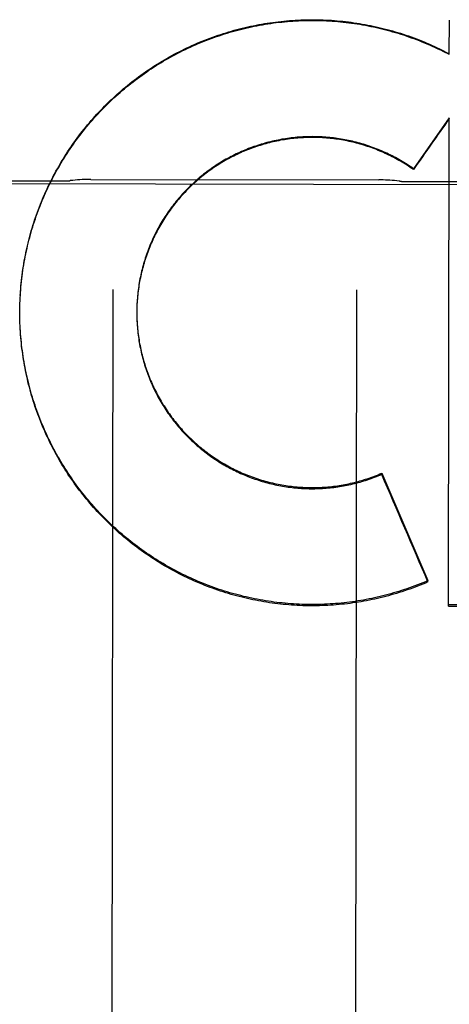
# Model space of a CAD drawing. Header units: inches. Extents: x 0 to 277, y 0 to 179.
# Tile 9 of 94: x 86.249 to 86.469, y 59.191 to 59.696. Entities that reach past the tile are written whole.
import ezdxf

# ---------------------------------------------------------------- set-up
doc = ezdxf.new("R2010")
doc.units = ezdxf.units.IN
doc.header["$LTSCALE"] = 15.2091402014
doc.header["$MEASUREMENT"] = 0
doc.linetypes.add('HIDDEN', pattern=[0.2, 0.1, -0.1])
doc.layers.add('02___PRT_ALL_AXES', color=7, linetype='CONTINUOUS')
doc.layers.add('DEFAULT_2', color=8, linetype='HIDDEN')

msp = doc.modelspace()

# ---------------------------------------------------------------- linework, layer by layer
at = {"layer": '02___PRT_ALL_AXES', "color": 8, "linetype": 'HIDDEN'}
for p, q in [((85.95275515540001, 59.612608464), (86.76525413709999, 59.61132208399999)), ((86.19650708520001, 59.6136344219), (86.27150699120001, 59.6135156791)), ((86.28514524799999, 59.61431463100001), (86.4328711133, 59.61408074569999)), ((86.4465067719, 59.6132386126), (86.5215066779, 59.6131198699))]:
    msp.add_line(p, q, dxfattribs=at)
at = {"layer": 'DEFAULT_2', "color": 8, "linetype": 'HIDDEN'}
for p, q in [((86.4689746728, 59.6783743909), (86.4690026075, 59.6960409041)), ((86.4640335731, 59.68088054), (86.4640341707, 59.68125803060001)), ((86.4640341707, 59.68125803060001), (86.4689752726, 59.67875326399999)), ((86.4689230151, 59.6458852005), (86.45056523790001, 59.6197892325)), ((86.4685263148, 59.3954989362), (86.4689230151, 59.6458852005)), ((86.45056457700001, 59.6193717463), (86.45056523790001, 59.6197892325)), ((86.2964188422, 59.5578195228), (86.295544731, 59.0057163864)), ((86.42141868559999, 59.5576216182), (86.42054457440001, 59.0055184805)), ((86.2486961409, 59.5475581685), (86.248722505, 59.5495533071)), ((86.2487200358, 59.5489956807), (86.24876108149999, 59.5509945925)), ((86.2487576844, 59.55043286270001), (86.24881351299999, 59.5524354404)), ((86.24880908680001, 59.5518696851), (86.2488797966, 59.5538757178)), ((86.24868580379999, 59.5460176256), (86.24868693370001, 59.5466699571)), ((86.248685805, 59.54601764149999), (86.24869778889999, 59.5481117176)), ((86.24868962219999, 59.5446824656), (86.2486865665, 59.54649932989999)), ((86.24870700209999, 59.5432447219), (86.24868994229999, 59.5452281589)), ((86.3087009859, 59.5477122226), (86.30868864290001, 59.545922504)), ((86.30869049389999, 59.5467265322), (86.3086894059, 59.54640417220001)), ((86.3086894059, 59.54640417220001), (86.3086899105, 59.545280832)), ((86.3086908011, 59.545740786), (86.30870070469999, 59.544298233)), ((86.3087222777, 59.5486977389), (86.30870045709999, 59.54724609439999)), ((86.3087019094, 59.54475510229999), (86.3087222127, 59.5433157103)), ((86.2487381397, 59.5418071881), (86.2487068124, 59.5437864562)), ((86.2487830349, 59.5403699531), (86.2487375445, 59.54234498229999)), ((86.24884168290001, 59.53893316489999), (86.2487821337, 59.5409038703)), ((86.24891408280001, 59.5374969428), (86.24884057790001, 59.5394632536)), ((86.30872381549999, 59.54376959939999), (86.30875442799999, 59.5423334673)), ((86.30875651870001, 59.5427843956), (86.3087973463, 59.5413517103)), ((86.2489990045, 59.5365840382), (86.24891286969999, 59.5380232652)), ((86.4342999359, 59.46304953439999), (86.4343008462, 59.4636244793)), ((86.4343008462, 59.4636244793), (86.4580464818, 59.4085284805)), ((86.4580454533, 59.4078788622), (86.4580464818, 59.4085284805)), ((86.4685263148, 59.3954989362), (86.6883662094, 59.3950692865)), ((86.6883672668, 59.39573714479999), (86.46852737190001, 59.3961666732))]:
    msp.add_line(p, q, dxfattribs=at)
for points in [[(86.24887423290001, 59.55330592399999), (86.2489599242, 59.55531529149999), (86.2490538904, 59.5567540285), (86.24916168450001, 59.5581917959), (86.2492832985, 59.5596284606), (86.2494187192, 59.5610638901), (86.249567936, 59.5624979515), (86.2497309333, 59.5639305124), (86.24990769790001, 59.56536144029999), (86.2500982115, 59.5667906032), (86.2503024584, 59.5682178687), (86.2505204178, 59.56964310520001), (86.2507520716, 59.57106618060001), (86.2509973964, 59.5724869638), (86.25125637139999, 59.57390532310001), (86.2515289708, 59.5753211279), (86.2518151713, 59.5767342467), (86.25211494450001, 59.5781445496), (86.25242826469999, 59.57955190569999), (86.2527551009, 59.5809561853), (86.253095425, 59.5823572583), (86.2534492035, 59.5837549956), (86.25381640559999, 59.5851492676), (86.2541969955, 59.5865399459), (86.2545909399, 59.5879269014), (86.2549982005, 59.5893100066), (86.2554187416, 59.59068913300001), (86.2558525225, 59.5920641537), (86.2562995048, 59.5934349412), (86.2567596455, 59.5948013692), (86.25723290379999, 59.59616331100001), (86.2577192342, 59.5975206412), (86.2582185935, 59.5988732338), (86.2587309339, 59.60022096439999), (86.2592562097, 59.6015637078), (86.25979437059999, 59.60290134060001), (86.2603453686, 59.6042337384), (86.26090915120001, 59.60556077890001), (86.2614856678, 59.6068823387), (86.2620748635, 59.6081982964), (86.2626766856, 59.6095085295), (86.2632910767, 59.6108129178), (86.2639179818, 59.61211134), (86.2645573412, 59.6134036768), (86.2652090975, 59.614689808), (86.26587318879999, 59.6159696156), (86.26654955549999, 59.6172429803), (86.2672381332, 59.6185097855), (86.2679388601, 59.6197699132), (86.26865166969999, 59.6210232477), (86.26937649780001, 59.62226967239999), (86.2701132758, 59.623509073), (86.2708619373, 59.6247413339), (86.27162241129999, 59.6259663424), (86.2723946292, 59.6271839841), (86.2731785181, 59.6283941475), (86.2739740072, 59.6295967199), (86.27478102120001, 59.630791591), (86.2755994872, 59.6319786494), (86.27642932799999, 59.63315778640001), (86.2772704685, 59.634328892), (86.2781228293, 59.6354918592), (86.2789863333, 59.6366465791), (86.279860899, 59.6377929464), (86.28074644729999, 59.6389308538), (86.2816428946, 59.6400601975), (86.2825501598, 59.6411808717), (86.2834681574, 59.6422927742), (86.2843968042, 59.643395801), (86.2853360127, 59.6444898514), (86.28628569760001, 59.645574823), (86.2872457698, 59.6466506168), (86.28821614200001, 59.6477171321), (86.28919672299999, 59.6487742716), (86.2901874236, 59.6498219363), (86.2911881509, 59.6508600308), (86.29219881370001, 59.6518884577), (86.2932193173, 59.6529071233), (86.2942495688, 59.6539159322), (86.2952894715, 59.6549147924), (86.2963389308, 59.6559036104), (86.29739784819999, 59.65688229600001), (86.29846612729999, 59.6578507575), (86.29954366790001, 59.6588089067), (86.3006303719, 59.6597566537), (86.3017261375, 59.6606939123), (86.3028308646, 59.6616205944), (86.3039444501, 59.6625366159), (86.305066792, 59.66344189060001), (86.30619778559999, 59.66433633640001), (86.3073373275, 59.6652198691), (86.3084853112, 59.66609240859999), (86.3096416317, 59.6669538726), (86.3108061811, 59.6678041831), (86.31197885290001, 59.66864326), (86.3131595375, 59.6694710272), (86.3143481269, 59.6702874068), (86.3155445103, 59.67109232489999), (86.31674857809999, 59.6718857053), (86.31796021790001, 59.6726674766), (86.3191793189, 59.6734375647), (86.3204057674, 59.6741959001), (86.32163945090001, 59.6749424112), (86.3228802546, 59.6756770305), (86.32412806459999, 59.67639968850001), (86.3253827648, 59.6771103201), (86.32664424, 59.677808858), (86.32791237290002, 59.6784952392), (86.32918704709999, 59.6791693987), (86.33046814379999, 59.6798312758), (86.33175554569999, 59.68048080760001), (86.33304913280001, 59.68111793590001), (86.3343487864, 59.6817426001), (86.3356543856, 59.6823547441), (86.33696581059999, 59.6829543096), (86.3382829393, 59.6835412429), (86.3396056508, 59.68411548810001), (86.34093382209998, 59.68467699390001), (86.3422673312, 59.6852257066), (86.3436060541, 59.6857615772), (86.34494986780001, 59.6862845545), (86.3462986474, 59.6867945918), (86.347652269, 59.6872916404), (86.34901060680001, 59.6877756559), (86.3503735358, 59.688246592), (86.35174092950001, 59.68870440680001), (86.35311266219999, 59.6891490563), (86.3544886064, 59.6895805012), (86.35586863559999, 59.68999869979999), (86.3572526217, 59.6904036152), (86.3586404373, 59.6907952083), (86.3600319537, 59.6911734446), (86.3614270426, 59.6915382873), (86.3628255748, 59.6918897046), (86.36422742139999, 59.6922276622), (86.3656324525, 59.69255213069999), (86.3670405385, 59.6928630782), (86.368451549, 59.6931604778), (86.369865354, 59.69344430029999), (86.37128182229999, 59.6937145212), (86.3727008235, 59.6939711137), (86.3741222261, 59.6942140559), (86.375545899, 59.6944433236), (86.37697171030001, 59.6946588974), (86.3783995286, 59.6948607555), (86.3798292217, 59.6950488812), (86.38126065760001, 59.6952232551), (86.38269370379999, 59.69538386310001), (86.3841282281, 59.6955306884), (86.38556409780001, 59.6956637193), (86.3870011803, 59.6957829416), (86.38843934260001, 59.6958883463), (86.389878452, 59.6959799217), (86.3913183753, 59.6960576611), (86.39275897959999, 59.6961215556), (86.3942001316, 59.6961716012), (86.3956416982, 59.6962077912), (86.39708354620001, 59.6962301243), (86.39852554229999, 59.6962385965), (86.3999675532, 59.6962332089), (86.4014094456, 59.6962139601), (86.40285108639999, 59.6961808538), (86.4042923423, 59.6961338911), (86.4057330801, 59.6960730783), (86.4071731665, 59.6959984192), (86.40861246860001, 59.6959099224), (86.41005085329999, 59.6958075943), (86.4114881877, 59.6956914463), (86.4129243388, 59.6955614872), (86.4143591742, 59.6954177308), (86.415792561, 59.6952601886), (86.4172243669, 59.6950888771), (86.4186544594, 59.6949038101), (86.4200827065, 59.6947050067), (86.4215089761, 59.6944924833), (86.42293313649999, 59.6942662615), (86.42435505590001, 59.6940263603), (86.4257746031, 59.6937728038), (86.4271916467, 59.6935056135), (86.428606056, 59.6932248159), (86.43001769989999, 59.6929304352), (86.4314264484, 59.6926225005), (86.4328321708, 59.6923010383), (86.43423473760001, 59.6919660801), (86.43563401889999, 59.69161765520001), (86.4370298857, 59.6912557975), (86.4384222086, 59.6908805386), (86.4398108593, 59.69049191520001), (86.441195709, 59.6900899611), (86.44257663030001, 59.6896747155), (86.443953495, 59.6892462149), (86.44532617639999, 59.68880450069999), (86.446694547, 59.68834961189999), (86.4480584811, 59.68788159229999), (86.4494178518, 59.68740048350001), (86.4507725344, 59.6869063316), (86.4521224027, 59.68639918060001), (86.4534673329, 59.685879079), (86.4548071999, 59.6853460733), (86.4561418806, 59.6848002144)], [(86.248953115, 59.55474137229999), (86.24904572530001, 59.5561759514), (86.24915205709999, 59.5576095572), (86.2492720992, 59.5590420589), (86.2494058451, 59.5604733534), (86.2495532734, 59.5619032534), (86.249714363, 59.563331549), (86.2498891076, 59.5647582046), (86.25007750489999, 59.5661831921), (86.2502795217, 59.5676062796), (86.2504951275, 59.5690272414), (86.2507243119, 59.5704460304), (86.2509670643, 59.57186258), (86.25122335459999, 59.5732767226), (86.25149315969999, 59.5746883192), (86.25177644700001, 59.5760972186), (86.25207318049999, 59.5775032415), (86.2523833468, 59.5789063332), (86.2527069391, 59.5803064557), (86.2530439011, 59.5817033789), (86.2533941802, 59.5830968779), (86.2537577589, 59.5844868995), (86.2541346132, 59.58587335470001), (86.2545247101, 59.5872561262), (86.254928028, 59.5886351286), (86.2553445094, 59.5900101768), (86.25577409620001, 59.5913810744), (86.2562167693, 59.592747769), (86.2566725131, 59.5941102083), (86.2571412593, 59.5954681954), (86.2576229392, 59.5968215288), (86.2581175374, 59.5981701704), (86.258625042, 59.599514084), (86.2591453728, 59.600853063), (86.2596784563, 59.6021869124), (86.2602242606, 59.6035155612), (86.2607827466, 59.6048389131), (86.2613538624, 59.6061568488), (86.2619375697, 59.6074692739), (86.2625337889, 59.6087760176), (86.263142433, 59.6100768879), (86.2637634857, 59.6113718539), (86.26439693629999, 59.6126608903), (86.26504267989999, 59.6139437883), (86.2657006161, 59.61522034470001), (86.2663707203, 59.6164905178), (86.2670529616, 59.6177542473), (86.26774725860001, 59.6190113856), (86.2684535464, 59.6202618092), (86.26917174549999, 59.6215053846), (86.2699017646, 59.6227419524), (86.27064357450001, 59.6239714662), (86.2713971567, 59.6251938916), (86.2721623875, 59.6264090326), (86.2729391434, 59.62761669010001), (86.2737274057, 59.6288168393), (86.2745271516, 59.630009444), (86.27533826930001, 59.6311943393), (86.27616066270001, 59.6323713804), (86.2769942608, 59.6335404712), (86.2778389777, 59.6347014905), (86.278694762, 59.63585436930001), (86.27956157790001, 59.63699905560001), (86.28043929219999, 59.6381353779), (86.2813277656, 59.6392631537), (86.28222698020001, 59.6403823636), (86.2831369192, 59.6414929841), (86.2840574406, 59.6425948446), (86.2849884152, 59.6436877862), (86.2859297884, 59.6447717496), (86.2868814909, 59.6458466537), (86.2878434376, 59.6469124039), (86.28881556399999, 59.6479689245), (86.28979773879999, 59.6490160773), (86.2907898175, 59.6500537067), (86.29179177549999, 59.6510817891), (86.2928035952, 59.65210030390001), (86.2938251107, 59.6531090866), (86.2948561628, 59.65410797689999), (86.29589671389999, 59.6550969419), (86.2969467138, 59.6560759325), (86.29800604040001, 59.6570448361), (86.29907459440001, 59.6580035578), (86.30015225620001, 59.6589519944), (86.30123888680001, 59.6598900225), (86.3023344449, 59.660817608), (86.3034389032, 59.6617347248), (86.30455208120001, 59.66264122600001), (86.30567379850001, 59.66353696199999), (86.30680402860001, 59.6644219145), (86.3079427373, 59.6652960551), (86.3090897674, 59.66615926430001), (86.3102449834, 59.6670114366), (86.3114082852, 59.6678525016), (86.3125795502, 59.66868237), (86.3137587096, 59.669500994), (86.31494571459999, 59.6703083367), (86.3161403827, 59.6711042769), (86.317342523, 59.6718886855), (86.3185521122, 59.6726615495), (86.319769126, 59.67342285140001), (86.3209933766, 59.6741724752), (86.3222246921, 59.67491031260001), (86.32346299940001, 59.675636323), (86.32470820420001, 59.6763504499), (86.3259601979, 59.6770526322), (86.3272188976, 59.6777428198), (86.3284841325, 59.6784209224), (86.32975571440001, 59.67908683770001), (86.33103361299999, 59.6797405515), (86.3323178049, 59.6803820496), (86.3336080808, 59.6810112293), (86.3349042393, 59.68162798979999), (86.3362062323, 59.6822323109), (86.3375139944, 59.68282416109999), (86.3388273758, 59.6834034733), (86.34014625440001, 59.6839701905), (86.3414704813, 59.68452425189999), (86.3427998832, 59.68506558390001), (86.34413441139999, 59.6855941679), (86.34547403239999, 59.6861099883), (86.34681852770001, 59.6866129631), (86.3481676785, 59.6871030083), (86.3495214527, 59.6875801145), (86.35087980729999, 59.68804426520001), (86.3522425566, 59.6884953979), (86.35360954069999, 59.6889334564), (86.35498063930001, 59.6893584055), (86.3563557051, 59.6897701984), (86.3577346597, 59.6901688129), (86.3591174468, 59.69055422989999), (86.3605038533, 59.69092639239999), (86.361893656, 59.691285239), (86.36328682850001, 59.6916307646), (86.3646833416, 59.6919629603), (86.3660829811, 59.6922817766), (86.3674855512, 59.692587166), (86.36889096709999, 59.6928791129), (86.3702991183, 59.6931575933), (86.3717098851, 59.6934225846), (86.3731231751, 59.6936740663), (86.37453879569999, 59.6939120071), (86.3759565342, 59.6941363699), (86.37737635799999, 59.694347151), (86.37879824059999, 59.69454434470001), (86.38022195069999, 59.6947279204), (86.3816472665, 59.6948978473), (86.3830741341, 59.69505412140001), (86.3845024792, 59.6951967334), (86.38593214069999, 59.6953256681), (86.3873629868, 59.69544091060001), (86.3887948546, 59.6955424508), (86.39022755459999, 59.6956302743), (86.391661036, 59.6957043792), (86.3930952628, 59.6957647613), (86.3945300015, 59.695811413), (86.39596501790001, 59.6958443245), (86.3974002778, 59.6958634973), (86.39883573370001, 59.6958689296), (86.4002711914, 59.6958606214), (86.4017064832, 59.6958385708), (86.4031414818, 59.6958027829), (86.4045760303, 59.69575326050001), (86.4060100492, 59.6956900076), (86.4074434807, 59.6956130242), (86.4088761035, 59.6955223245), (86.41030768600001, 59.6954179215), (86.4117382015, 59.6952998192), (86.41316761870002, 59.69516801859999), (86.41459572, 59.6950225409), (86.4160223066, 59.6948634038), (86.4174472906, 59.69469061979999), (86.4188705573, 59.694504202), (86.4202919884, 59.6943041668), (86.42171149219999, 59.6940905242), (86.4231288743, 59.6938633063), (86.42454392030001, 59.6936225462), (86.42595659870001, 59.6933682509), (86.4273668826, 59.6931004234), (86.42877454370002, 59.6928191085), (86.4301793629, 59.6925243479), (86.43158128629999, 59.6922161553), (86.4329802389, 59.6918945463), (86.434376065, 59.6915595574), (86.4357686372, 59.69121121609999), (86.43715779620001, 59.6908495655), (86.438543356, 59.6904746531), (86.4399252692, 59.6900864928), (86.4413035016, 59.6896850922), (86.44267782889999, 59.6892705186), (86.4440480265, 59.6888428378), (86.44541406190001, 59.68840206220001), (86.44677588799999, 59.6879482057), (86.4481333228, 59.6874813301), (86.4494862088, 59.6870014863), (86.45083442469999, 59.6865087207), (86.452177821, 59.686003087), (86.45351632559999, 59.6854846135), (86.4548498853, 59.68495331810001), (86.4561782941, 59.6844092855)], [(86.4561418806, 59.6848002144), (86.4574712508, 59.68424155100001), (86.4587951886, 59.6836701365), (86.4601135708, 59.6830860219), (86.46142627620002, 59.682489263), (86.4627331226, 59.6818799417), (86.4640341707, 59.68125803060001)], [(86.4561782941, 59.6844092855), (86.4575013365, 59.68385260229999), (86.4588189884, 59.6832832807), (86.46013122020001, 59.6827013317), (86.4614378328, 59.6821068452), (86.462738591, 59.6814999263), (86.4640335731, 59.68088054)], [(86.45056457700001, 59.6193717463), (86.4497601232, 59.6199330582), (86.4489496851, 59.62048551), (86.4481332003, 59.6210291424), (86.447310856, 59.62156383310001), (86.446482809, 59.6220894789), (86.4456490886, 59.6226060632), (86.44480971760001, 59.6231135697), (86.4439648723, 59.6236118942), (86.4431147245, 59.624100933), (86.4422593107, 59.6245806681), (86.4413986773, 59.6250510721), (86.4405329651, 59.6255120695), (86.4396622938, 59.6259635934), (86.4387867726, 59.6264055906), (86.43790653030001, 59.6268379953), (86.4370216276, 59.627260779), (86.4361321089, 59.6276739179), (86.43523815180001, 59.6280773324), (86.43433994, 59.6284709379), (86.43343749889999, 59.6288547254), (86.4325308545, 59.6292286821), (86.4316201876, 59.62959273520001), (86.43070566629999, 59.62994681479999), (86.429787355, 59.63029089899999), (86.4288653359, 59.63062495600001), (86.4279397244, 59.6309489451), (86.4270106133, 59.6312628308), (86.4260781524, 59.6315665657), (86.4251425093, 59.6318600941), (86.42420372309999, 59.6321434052), (86.4232618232, 59.632416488), (86.42231700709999, 59.6326792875), (86.4213694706, 59.6329317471), (86.42041924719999, 59.6331738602), (86.4194663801, 59.6334056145), (86.41851103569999, 59.6336269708), (86.4175533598, 59.63383789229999), (86.4165934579, 59.63403835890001), (86.4156314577, 59.634228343), (86.41466743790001, 59.6344078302), (86.4137014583, 59.63457680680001), (86.41273370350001, 59.6347352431), (86.4117643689, 59.6348831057), (86.410793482, 59.635020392), (86.40982106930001, 59.6351470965), (86.4088473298, 59.6352631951), (86.4078724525, 59.6353686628), (86.4068964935, 59.6354634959), (86.4059195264, 59.6355476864), (86.404941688, 59.6356212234), (86.4039630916, 59.6356840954), (86.40298388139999, 59.6357362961), (86.4020042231, 59.6357778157), (86.40102416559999, 59.6358086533), (86.40004374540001, 59.63582880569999), (86.39906316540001, 59.6358382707), (86.3980826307, 59.6358370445), (86.3971021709, 59.6358251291), (86.39612182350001, 59.6358025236), (86.39514176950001, 59.6357692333), (86.3941621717, 59.6357252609), (86.3931831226, 59.6356706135), (86.3922047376, 59.6356052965), (86.39122711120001, 59.6355293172), (86.3902503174, 59.63544267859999), (86.3892745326, 59.6353453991), (86.3882999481, 59.6352374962), (86.387326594, 59.6351189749), (86.38635449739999, 59.6349898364), (86.3853838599, 59.6348501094), (86.38441487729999, 59.6346998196), (86.38344759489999, 59.6345389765), (86.38248207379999, 59.63436758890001), (86.3815184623, 59.6341856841), (86.3805568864, 59.6339932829), (86.3795974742, 59.6337904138), (86.3786403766, 59.63357710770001), (86.3776856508, 59.6333533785), (86.3767333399, 59.6331192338), (86.3757836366, 59.6328747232), (86.37483673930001, 59.6326198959), (86.37389267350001, 59.6323547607), (86.37295147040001, 59.6320793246), (86.3720133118, 59.6317936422), (86.3710783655, 59.6314977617), (86.370146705, 59.631191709), (86.3692184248, 59.6308755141), (86.36829362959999, 59.6305492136), (86.367372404, 59.6302128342), (86.36645490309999, 59.62986643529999), (86.3655412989, 59.62951008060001), (86.3646316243, 59.62914378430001), (86.3637259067, 59.628767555), (86.3628243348, 59.62838147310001), (86.3619270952, 59.627985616), (86.36103422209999, 59.6275800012), (86.3601457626, 59.6271646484), (86.35926186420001, 59.6267396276), (86.358382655, 59.626304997), (86.3575082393, 59.6258608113), (86.35663874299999, 59.6254071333), (86.35577422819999, 59.6249439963), (86.3549147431, 59.6244714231), (86.3540604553, 59.6239895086), (86.35321154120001, 59.6234983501), (86.3523680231, 59.6229979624), (86.3515299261, 59.62248835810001), (86.3506974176, 59.62196964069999), (86.3498706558, 59.6214419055), (86.34904969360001, 59.6209051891), (86.3482346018, 59.6203595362), (86.34742548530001, 59.619805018), (86.3466224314, 59.6192416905), (86.345825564, 59.61866964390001), (86.345035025, 59.6180889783), (86.34425084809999, 59.61749972), (86.3434730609, 59.6169018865), (86.34270182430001, 59.61629560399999), (86.3419373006, 59.615680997), (86.34117951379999, 59.6150580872), (86.3404284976, 59.6144269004), (86.3396843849, 59.6137875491), (86.3389472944, 59.6131401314), (86.3382173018, 59.6124847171), (86.33749450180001, 59.6118213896), (86.3367789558, 59.6111502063), (86.3360707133, 59.6104712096), (86.33536990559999, 59.6097845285), (86.3346766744, 59.6090902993), (86.3339910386, 59.6083885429), (86.33331301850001, 59.6076792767), (86.33264275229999, 59.6069626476), (86.331980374, 59.6062387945), (86.3313259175, 59.6055077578), (86.33067943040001, 59.6047695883), (86.3300410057, 59.6040243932), (86.32941072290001, 59.60327226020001), (86.32878867, 59.60251329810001), (86.32817495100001, 59.6017476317), (86.3275695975, 59.60097530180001), (86.3269726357, 59.6001963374), (86.3263841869, 59.5994108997), (86.3258043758, 59.5986191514), (86.325233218, 59.59782111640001), (86.3246707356, 59.5970168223), (86.3241170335, 59.5962064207), (86.32357220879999, 59.5953900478), (86.323036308, 59.59456777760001), (86.322509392, 59.593739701), (86.32199151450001, 59.5929059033), (86.32148272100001, 59.5920664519), (86.3209830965, 59.5912214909), (86.32049273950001, 59.590371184), (86.3200116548, 59.589515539), (86.31953984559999, 59.5886545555), (86.3190774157, 59.58778842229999), (86.3186244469, 59.5869172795), (86.3181810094, 59.5860412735), (86.3177471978, 59.5851605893), (86.3173230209, 59.5842752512), (86.3169085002, 59.5833853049), (86.3165036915, 59.5824908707), (86.3161086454, 59.5815920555), (86.31572339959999, 59.5806889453), (86.31534798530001, 59.5797816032), (86.31498247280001, 59.5788702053), (86.3146269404, 59.57795494), (86.31428139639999, 59.5770358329), (86.3139458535, 59.5761129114), (86.313620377, 59.575186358), (86.31330502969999, 59.5742563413), (86.3129998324, 59.5733229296), (86.3127048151, 59.5723862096), (86.3124200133, 59.5714462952), (86.3121454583, 59.5705032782), (86.3118811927, 59.56955731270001), (86.3116272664, 59.5686085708), (86.3113836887, 59.567657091), (86.31115047, 59.5667029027), (86.3109276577, 59.56574620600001), (86.3107153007, 59.5647871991), (86.3105134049, 59.56382591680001), (86.3103219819, 59.5628624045), (86.3101410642, 59.5618968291), (86.3099706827, 59.5609293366), (86.3098108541, 59.5599600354), (86.3096616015, 59.5589890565), (86.30952293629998, 59.5580164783), (86.30939487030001, 59.55704236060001), (86.30927742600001, 59.55606689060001), (86.3091706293, 59.5550902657), (86.30907448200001, 59.5541125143), (86.3089889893, 59.5531336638), (86.30891416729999, 59.5521539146), (86.30885003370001, 59.5511734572), (86.3087965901, 59.5501923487), (86.30875384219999, 59.54921066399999), (86.30872179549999, 59.548228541)], [(86.45056523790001, 59.6197892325), (86.4497564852, 59.6203530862), (86.44894170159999, 59.6209079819), (86.4481208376, 59.62145395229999), (86.4472940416, 59.6219908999), (86.4464614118, 59.62251875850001), (86.44562304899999, 59.6230374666), (86.4447790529, 59.6235469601), (86.4439295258, 59.6240471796), (86.44307456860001, 59.6245380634), (86.4422142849, 59.6250195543), (86.44134877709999, 59.6254915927), (86.4404781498, 59.6259541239), (86.4396025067, 59.6264070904), (86.43872195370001, 59.62685043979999), (86.43783659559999, 59.62728411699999), (86.43694653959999, 59.6277080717), (86.4360518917, 59.6281222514), (86.43515275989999, 59.6285266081), (86.43424925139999, 59.6289210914), (86.43334147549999, 59.6293056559), (86.4324295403, 59.62968025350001), (86.4315135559, 59.6300448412), (86.4305936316, 59.6303993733), (86.42966987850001, 59.6307438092), (86.4287424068, 59.6310781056), (86.4278113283, 59.6314022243), (86.4268767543, 59.6317161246), (86.4259387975, 59.6320197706), (86.4249975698, 59.6323131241), (86.4240531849, 59.6325961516), (86.42310575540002, 59.6328688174), (86.4221553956, 59.6331310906), (86.421202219, 59.6333829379), (86.42024634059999, 59.6336243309), (86.41928787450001, 59.6338552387), (86.4183269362, 59.63407563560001), (86.4173636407, 59.6342854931), (86.4163981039, 59.6344847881), (86.41543044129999, 59.6346734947), (86.41446076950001, 59.6348515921), (86.4134892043, 59.6350190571), (86.41251586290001, 59.6351758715), (86.4115408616, 59.6353220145), (86.41056431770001, 59.6354574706), (86.4095863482, 59.63558222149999), (86.4086070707, 59.6356962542), (86.4076266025, 59.63579955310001), (86.4066450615, 59.6358921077), (86.4056625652, 59.635973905), (86.4046792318, 59.6360449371), (86.403695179, 59.6361051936), (86.4027105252, 59.6361546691), (86.4017253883, 59.6361933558), (86.4007398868, 59.6362212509), (86.3997541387, 59.6362383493), (86.3987682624, 59.6362446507), (86.39778237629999, 59.6362401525), (86.3967965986, 59.6362248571), (86.39581104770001, 59.6361987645), (86.3948258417, 59.6361618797), (86.393841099, 59.6361142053), (86.3928569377, 59.6360557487), (86.3918734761, 59.6359865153), (86.39089083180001, 59.6359065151), (86.3899091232, 59.6358157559), (86.3889284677, 59.6357142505), (86.38794898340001, 59.6356020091), (86.3869707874, 59.6354790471), (86.3859939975, 59.6353453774), (86.3850187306, 59.6352010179), (86.384045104, 59.6350459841), (86.3830732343, 59.63488029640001), (86.3821032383, 59.6347039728), (86.3811352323, 59.63451703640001), (86.3801693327, 59.63431950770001), (86.379205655, 59.6341114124), (86.37824431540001, 59.6338927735), (86.3772854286, 59.6336636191), (86.37632911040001, 59.6334239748), (86.3753754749, 59.6331738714), (86.37442463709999, 59.6329133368), (86.37347671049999, 59.63264240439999), (86.37253180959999, 59.6323611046), (86.37159004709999, 59.6320694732), (86.3706515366, 59.6317675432), (86.3697163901, 59.6314553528), (86.36878472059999, 59.6311329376), (86.3678566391, 59.630800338), (86.3669322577, 59.6304575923), (86.3660116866, 59.6301047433), (86.36509503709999, 59.6297418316), (86.3641824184, 59.6293689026), (86.3632739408, 59.6289859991), (86.3623697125, 59.6285931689), (86.3614698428, 59.6281904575), (86.36057443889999, 59.62777791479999), (86.3596836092, 59.6273555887), (86.35879745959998, 59.6269235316), (86.3579160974, 59.62648179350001), (86.3570396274, 59.6260304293), (86.3561681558, 59.6255694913), (86.3553017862, 59.6250990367), (86.3544406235, 59.6246191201), (86.3535847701, 59.6241298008), (86.3527343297, 59.62363113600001), (86.35188940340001, 59.623123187), (86.3510500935, 59.6226060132), (86.3502164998, 59.6220796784), (86.3493887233, 59.6215442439), (86.34856686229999, 59.6209997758), (86.3477510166, 59.6204463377), (86.3469412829, 59.61988399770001), (86.3461377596, 59.6193128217), (86.3453405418, 59.6187328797), (86.3445497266, 59.6181442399), (86.3437654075, 59.61754697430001), (86.34298767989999, 59.6169411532), (86.3422166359, 59.6163268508), (86.3414523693, 59.6157041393), (86.3406949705, 59.6150730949), (86.3399445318, 59.6144337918), (86.3392011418, 59.6137863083), (86.3384648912, 59.6131307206), (86.3377358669, 59.6124671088), (86.33701415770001, 59.61179555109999), (86.336299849, 59.6111161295), (86.3355930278, 59.6104289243), (86.3348937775, 59.6097340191), (86.3342021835, 59.60903149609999), (86.3335183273, 59.6083214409), (86.3328422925, 59.6076039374), (86.33217415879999, 59.6068790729), (86.3315140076, 59.6061469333), (86.3308619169, 59.6054076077), (86.3302179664, 59.6046611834), (86.3295822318, 59.6039077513), (86.328954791, 59.6031474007), (86.3283357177, 59.60238022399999), (86.3277250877, 59.601606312), (86.32712297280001, 59.6008257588), (86.32652944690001, 59.6000386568), (86.3259445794, 59.5992451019), (86.32536844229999, 59.5984451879), (86.3248011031, 59.5976390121), (86.3242426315, 59.59682667), (86.32369309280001, 59.5960082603), (86.32315255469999, 59.5951838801), (86.32262108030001, 59.5943536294), (86.3220987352, 59.5935176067), (86.32158558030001, 59.5926759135), (86.3210816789, 59.59182864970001), (86.3205870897, 59.59097591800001), (86.3201018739, 59.59011781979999), (86.31962608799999, 59.5892544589), (86.3191597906, 59.5883859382), (86.3187030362, 59.5875123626), (86.31825588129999, 59.5866338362), (86.31781837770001, 59.58575046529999), (86.31739057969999, 59.584862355), (86.31697253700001, 59.5839696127), (86.31656430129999, 59.58307234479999), (86.31616592, 59.5821706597), (86.31577744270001, 59.5812646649), (86.3153989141, 59.58035446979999), (86.3150303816, 59.579440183), (86.3146718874, 59.57852191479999), (86.3143234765, 59.57759977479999), (86.31398518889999, 59.57667387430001), (86.3136570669, 59.5757443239), (86.3133391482, 59.5748112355), (86.3130314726, 59.5738747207), (86.3127340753, 59.5729348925), (86.3124469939, 59.5719918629), (86.3121702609, 59.5710457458), (86.31190391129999, 59.5700966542), (86.3116479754, 59.5691447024), (86.3114024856, 59.5681900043), (86.3111674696, 59.5672326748), (86.3109429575, 59.5662728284), (86.3107289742, 59.5653105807), (86.3105255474, 59.5643460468), (86.3103326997, 59.5633793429), (86.3101504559, 59.5624105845), (86.3099788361, 59.5614398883), (86.3098178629, 59.5604673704), (86.3096675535, 59.5594931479), (86.3095279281, 59.5585173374), (86.3093990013, 59.5575400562), (86.3092807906, 59.5565614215), (86.3091733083, 59.5555815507), (86.3090765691, 59.5546005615), (86.30899058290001, 59.5536185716), (86.3089153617, 59.5526356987), (86.30885091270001, 59.55165206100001), (86.30879724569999, 59.5506677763), (86.308754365, 59.5496829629), (86.3087222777, 59.5486977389)], [(86.28514622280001, 59.6143146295), (86.28409245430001, 59.6143098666), (86.282943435, 59.6142901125), (86.2817874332, 59.614255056), (86.2806252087, 59.61420459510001), (86.2794573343, 59.6141386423), (86.2782843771, 59.6140571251), (86.2771069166, 59.6139599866), (86.27592552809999, 59.6138471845), (86.2747407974, 59.6137186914), (86.2744730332, 59.6136875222)], [(86.4435412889, 59.6134198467), (86.4432728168, 59.6134519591), (86.4420885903, 59.6135841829), (86.44090765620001, 59.6137007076), (86.4397306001, 59.6138015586), (86.4385579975, 59.6138867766), (86.43739042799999, 59.6139564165), (86.43622845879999, 59.6140105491), (86.4350726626, 59.61404926), (86.4339237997, 59.6140726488), (86.43287013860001, 59.6140807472)], [(86.3088000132, 59.5417996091), (86.3088509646, 59.5403704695), (86.3089152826, 59.539389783), (86.3089902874, 59.5384098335), (86.30907596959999, 59.537430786), (86.3091723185, 59.5364527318), (86.30927932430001, 59.535475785), (86.3093969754, 59.5345000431), (86.3095252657, 59.5335255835), (86.30966416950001, 59.5325525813), (86.3098136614, 59.5315812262), (86.309973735, 59.53061155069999), (86.31014438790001, 59.5296435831), (86.3103255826, 59.5286775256), (86.3105172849, 59.5277135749), (86.31071948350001, 59.5267517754), (86.3109321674, 59.5257921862), (86.311155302, 59.5248349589), (86.31138886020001, 59.5238802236), (86.31163280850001, 59.5229281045), (86.3118871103, 59.5219787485), (86.31215174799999, 59.5210322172), (86.3124267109, 59.5200885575), (86.3127119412, 59.5191479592), (86.31300738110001, 59.51821061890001), (86.3133130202, 59.5172765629), (86.3136288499, 59.516345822), (86.31395480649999, 59.5154185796), (86.3142908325, 59.5144950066), (86.3146368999, 59.51357517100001), (86.3149929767, 59.5126591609), (86.3153590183, 59.5117470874), (86.315734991, 59.5108390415), (86.31612083, 59.5099351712), (86.31651646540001, 59.50903564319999), (86.3169218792, 59.5081404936), (86.3173370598, 59.5072497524), (86.31776191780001, 59.5063636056), (86.31819636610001, 59.505482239), (86.3186403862, 59.504605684), (86.3190939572, 59.5037339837), (86.319556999, 59.5028672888), (86.3200294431, 59.5020057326), (86.3205112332, 59.50114941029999), (86.32100230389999, 59.5002984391), (86.321502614, 59.4994528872), (86.32201213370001, 59.49861280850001), (86.32253076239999, 59.4977783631), (86.3230583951, 59.4969497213), (86.3235950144, 59.4961269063), (86.32414060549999, 59.4953099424), (86.32469505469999, 59.4944989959), (86.32525825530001, 59.4936942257), (86.3258301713, 59.4928956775), (86.326410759, 59.492103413), (86.3269999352, 59.4913175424), (86.32759763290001, 59.4905381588), (86.32820376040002, 59.4897653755), (86.32881821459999, 59.4889993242), (86.3294409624, 59.4882400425), (86.3300719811, 59.4874875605), (86.3307111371, 59.4867420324), (86.3313582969, 59.4860036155), (86.3320134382, 59.4852723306), (86.3326765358, 59.48454820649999), (86.3333474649, 59.4838313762), (86.3340261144, 59.4831219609), (86.3347124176, 59.48242002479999), (86.3354062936, 59.4817256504), (86.33610767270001, 59.4810389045), (86.3368165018, 59.4803598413), (86.3375326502, 59.4796885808), (86.33825597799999, 59.4790252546), (86.33898646, 59.478369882), (86.33972407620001, 59.4777224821), (86.3404686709, 59.4770831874), (86.3412200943, 59.4764521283), (86.341978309, 59.4758293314), (86.3427432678, 59.4752148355), (86.34351485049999, 59.47460873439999), (86.3442929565, 59.4740111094), (86.3450774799, 59.4734220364), (86.3458682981, 59.4728416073), (86.3466653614, 59.4722698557), (86.3474686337, 59.4717068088), (86.3482779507, 59.4711525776), (86.34909314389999, 59.470607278), (86.34991418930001, 59.4700709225), (86.3507410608, 59.4695435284), (86.35157359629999, 59.4690251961), (86.3524116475, 59.4685160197), (86.35325514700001, 59.4680160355), (86.3541040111, 59.4675252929), (86.35495814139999, 59.4670438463), (86.3558174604, 59.4665717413), (86.35668182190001, 59.4661090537), (86.3575510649, 59.4656558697), (86.35842515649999, 59.4652122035), (86.3593040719, 59.4647780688), (86.360187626, 59.4643535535), (86.36107563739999, 59.4639387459), (86.361968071, 59.4635336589), (86.36286488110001, 59.4631383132), (86.36376591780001, 59.46275277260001), (86.3646710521, 59.4623770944), (86.36558017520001, 59.4620113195), (86.36649315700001, 59.4616554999), (86.3674099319, 59.4613096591), (86.3683304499, 59.4609738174), (86.369254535, 59.4606480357), (86.37018199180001, 59.460332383), (86.3711128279, 59.46002685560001), (86.37204704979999, 59.4597314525), (86.3729844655, 59.4594462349), (86.373924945, 59.4591712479), (86.3748683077, 59.4589065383), (86.375814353, 59.4586521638), (86.37676301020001, 59.4584081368), (86.3777141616, 59.458174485), (86.3786677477, 59.4579512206), (86.3796237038, 59.4577383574), (86.3805819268, 59.45753591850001), (86.3815423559, 59.4573439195), (86.38250479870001, 59.4571623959), (86.383469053, 59.45699138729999), (86.38443508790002, 59.45683089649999), (86.3854028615, 59.4566809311), (86.3863722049, 59.4565415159), (86.38734296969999, 59.4564126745), (86.38831505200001, 59.4562944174), (86.3892883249, 59.4561867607), (86.3902627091, 59.4560897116), (86.3912381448, 59.45600327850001), (86.392214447, 59.4559274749), (86.39319141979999, 59.4558623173), (86.39416903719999, 59.4558078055), (86.3951472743, 59.4557639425), (86.3961259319, 59.45573073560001), (86.397104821, 59.4557081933), (86.39808388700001, 59.4556963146), (86.3990630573, 59.4556951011), (86.4000421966, 59.4557045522), (86.4010211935, 59.4557246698), (86.4019999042, 59.45575544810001), (86.4029781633, 59.45579688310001), (86.40395592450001, 59.4558489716), (86.40493315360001, 59.4559117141), (86.4059096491, 59.45598509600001), (86.4068852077, 59.4560691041), (86.4078598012, 59.4561637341), (86.40883339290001, 59.4562689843), (86.4098058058, 59.4563848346), (86.4107768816, 59.4565112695), (86.4117465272, 59.4566482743), (86.41271462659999, 59.4567958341), (86.4136810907, 59.4569539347), (86.4146458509, 59.4571225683), (86.4156087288, 59.4573017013), (86.4165695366, 59.4574913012), (86.417528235, 59.4576913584), (86.4184847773, 59.457901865), (86.4194389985, 59.4581227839), (86.4203907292, 59.4583540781), (86.4213399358, 59.4585957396), (86.422286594, 59.4588477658), (86.42323050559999, 59.4591101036), (86.4241714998, 59.4593827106), (86.4251094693, 59.4596655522), (86.4260442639, 59.459958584), (86.4269758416, 59.4602617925), (86.42790417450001, 59.4605751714), (86.42882907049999, 59.4608986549), (86.4297503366, 59.4612321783), (86.4306679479, 59.4615757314), (86.4315818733, 59.4619293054), (86.43249193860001, 59.4622928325), (86.4333979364, 59.4626662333), (86.4342999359, 59.46304953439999)], [(86.3088542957, 59.54081535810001), (86.3089193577, 59.5398317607), (86.30899519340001, 59.5388489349), (86.3090817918, 59.5378669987), (86.3091791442, 59.53688607), (86.3092872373, 59.5359062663), (86.3094060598, 59.5349277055), (86.3095355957, 59.5339505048), (86.3096758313, 59.5329747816), (86.3098267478, 59.5320006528), (86.3099883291, 59.5310282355), (86.31016055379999, 59.5300576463), (86.3103434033, 59.5290890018), (86.31053685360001, 59.5281224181), (86.3107408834, 59.5271580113), (86.31095546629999, 59.526195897), (86.3111805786, 59.5252361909), (86.31141619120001, 59.5242790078), (86.31166227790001, 59.523324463), (86.31191880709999, 59.52237267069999), (86.31218575, 59.5214237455), (86.3124630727, 59.5204778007), (86.31275074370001, 59.5195349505), (86.3130487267, 59.5185953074), (86.3133569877, 59.51765898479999), (86.31367548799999, 59.5167260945), (86.31400419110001, 59.515796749), (86.3143430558, 59.5148710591), (86.3146920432, 59.5139491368), (86.31505110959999, 59.5130310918), (86.31542021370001, 59.5121170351), (86.31579930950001, 59.5112070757), (86.31618835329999, 59.5103013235), (86.31658729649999, 59.5093998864), (86.31699609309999, 59.50850287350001), (86.31741469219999, 59.5076103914), (86.31784304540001, 59.5067225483), (86.31828109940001, 59.50583944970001), (86.31872880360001, 59.5049612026), (86.3191861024, 59.50408791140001), (86.3196529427, 59.5032196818), (86.32012926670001, 59.5023566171), (86.3206150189, 59.50149882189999), (86.3211101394, 59.5006463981), (86.32161457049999, 59.49979944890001), (86.3221282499, 59.4989580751), (86.3226511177, 59.49812237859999), (86.3231831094, 59.4972924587), (86.3237241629, 59.49646841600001), (86.3242742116, 59.4956503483), (86.32483319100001, 59.4948383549), (86.3254010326, 59.4940325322), (86.3259776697, 59.493232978), (86.3265630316, 59.492439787), (86.32715704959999, 59.4916530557), (86.3277596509, 59.4908728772), (86.3283707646, 59.4900993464), (86.328990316, 59.489332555), (86.32961823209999, 59.4885725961), (86.33025443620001, 59.4878195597), (86.3308988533, 59.4870735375), (86.33155140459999, 59.4863346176), (86.3322120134, 59.4856028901), (86.33288059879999, 59.48487844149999), (86.33355708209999, 59.4841613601), (86.33424138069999, 59.4834517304), (86.33493341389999, 59.4827496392), (86.33563309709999, 59.4820551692), (86.3363403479, 59.4813684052), (86.3370550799, 59.48068942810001), (86.33777720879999, 59.480018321), (86.3385066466, 59.4793551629), (86.339243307, 59.47870003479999), (86.33998710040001, 59.4780530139), (86.3407379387, 59.47741417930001), (86.34149573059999, 59.4767836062), (86.3422603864, 59.4761613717), (86.3430318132, 59.4755475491), (86.3438099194, 59.4749422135), (86.3445946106, 59.47434543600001), (86.34538579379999, 59.4737572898), (86.34618337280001, 59.473177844), (86.3469872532, 59.4726071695), (86.34779733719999, 59.4720453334), (86.34861352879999, 59.4714924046), (86.34943572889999, 59.4709484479), (86.35026384, 59.47041353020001), (86.3510977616, 59.469887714), (86.35193739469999, 59.4693710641), (86.3527826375, 59.4688636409), (86.3536333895, 59.46836550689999), (86.3544895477, 59.4678767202), (86.35535101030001, 59.4673973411), (86.35621767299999, 59.46692742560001), (86.3570894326, 59.4664670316), (86.35796618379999, 59.4660162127), (86.358847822, 59.4655750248), (86.35973424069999, 59.46514351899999), (86.36062533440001, 59.464721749), (86.36152099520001, 59.4643097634), (86.3624211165, 59.4639076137), (86.3633255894, 59.4635153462), (86.36423430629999, 59.4631330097), (86.3651471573, 59.4627606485), (86.36606403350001, 59.46239830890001), (86.3669848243, 59.4620460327), (86.3679094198, 59.46170386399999), (86.36883770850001, 59.4613718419), (86.3697695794, 59.4610500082), (86.37070492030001, 59.4607383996), (86.3716436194, 59.4604370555), (86.37258556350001, 59.46014601), (86.3735306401, 59.45986529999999), (86.3744787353, 59.4595949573), (86.3754297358, 59.4593350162), (86.376383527, 59.4590855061), (86.377339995, 59.4588464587), (86.3782990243, 59.4586179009), (86.3792605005, 59.458399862), (86.3802243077, 59.4581923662), (86.38119033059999, 59.4579954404), (86.38215845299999, 59.4578091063), (86.3831285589, 59.45763338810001), (86.3841005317, 59.4574683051), (86.38507425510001, 59.4573138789), (86.3860496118, 59.4571701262), (86.38702648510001, 59.4570370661), (86.3880047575, 59.45691471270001), (86.3889843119, 59.4568030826), (86.3899650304, 59.4567021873), (86.3909467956, 59.4566120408), (86.3919294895, 59.456532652), (86.3929129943, 59.4564640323), (86.39389719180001, 59.4564061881), (86.3948819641, 59.4563591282), (86.39586719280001, 59.4563228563), (86.3968527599, 59.4562973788), (86.3978385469, 59.4562826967), (86.39882443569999, 59.4562788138), (86.39981030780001, 59.45628572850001), (86.400796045, 59.4563034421), (86.40178152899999, 59.4563319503), (86.4027666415, 59.4563712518), (86.4037512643, 59.4564213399), (86.4047352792, 59.4564822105), (86.4057185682, 59.4565538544), (86.40670101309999, 59.4566362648), (86.4076824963, 59.4567294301), (86.40866289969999, 59.4568333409), (86.4096421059, 59.4569479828), (86.41061999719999, 59.45707334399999), (86.41159645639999, 59.4572094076), (86.41257136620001, 59.4573561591), (86.4135446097, 59.45751357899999), (86.41451607, 59.4576816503), (86.41548563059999, 59.4578603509), (86.416453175, 59.4580496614), (86.4174185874, 59.45824955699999), (86.4183817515, 59.4584600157), (86.41934255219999, 59.4586810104), (86.42030087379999, 59.4589125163), (86.42125660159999, 59.4591545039), (86.4222096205, 59.459406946), (86.4231598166, 59.4596698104), (86.42410707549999, 59.4599430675), (86.42505128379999, 59.4602266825), (86.4259923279, 59.4605206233), (86.42693009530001, 59.46082485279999), (86.42786447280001, 59.4611393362), (86.4287953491, 59.4614640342), (86.4297226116, 59.4617989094), (86.4306461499, 59.4621439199), (86.4315658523, 59.462499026), (86.4324816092, 59.4628641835), (86.4333932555, 59.4632393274), (86.4343008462, 59.4636244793)], [(86.2491000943, 59.5346269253), (86.2490002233, 59.5360614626), (86.24891408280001, 59.5374969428)], [(86.4580464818, 59.4085284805), (86.4567193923, 59.407964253), (86.4553870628, 59.4074128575), (86.4540494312, 59.4068742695), (86.45270668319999, 59.4063485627), (86.45135894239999, 59.4058357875), (86.450006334, 59.40533598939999), (86.4486489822, 59.4048492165), (86.4472870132, 59.40437551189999), (86.4459205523, 59.4039149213), (86.44454972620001, 59.4034674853), (86.4431746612, 59.4030332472), (86.4417954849, 59.4026122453), (86.4404123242, 59.4022045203), (86.4390253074, 59.401810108), (86.43763456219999, 59.4014290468), (86.4362402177, 59.4010613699), (86.43484240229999, 59.4007071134), (86.43344124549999, 59.4003663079), (86.43203687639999, 59.40003898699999), (86.43062942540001, 59.39972517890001), (86.42921902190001, 59.3994249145), (86.4278057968, 59.39913821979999), (86.42638988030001, 59.3988651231), (86.42497140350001, 59.3986056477), (86.4235504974, 59.3983598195), (86.4221272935, 59.3981276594), (86.42070192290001, 59.3979091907), (86.4192745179, 59.3977044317), (86.4178452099, 59.39751340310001), (86.41641413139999, 59.3973361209), (86.4149814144, 59.3971726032), (86.4135471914, 59.3970228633), (86.412111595, 59.39688691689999), (86.41067475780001, 59.3967647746), (86.4092368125, 59.3966564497), (86.4077978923, 59.3965619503), (86.4063581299, 59.3964812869), (86.4049176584, 59.3964144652), (86.4034766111, 59.3963614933), (86.402035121, 59.3963223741), (86.4005933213, 59.3962971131), (86.39915134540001, 59.3962857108), (86.3977093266, 59.3962881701), (86.3962673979, 59.3963044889), (86.39482569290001, 59.3963346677), (86.3933843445, 59.3963787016), (86.3919434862, 59.3964365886), (86.390503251, 59.3965083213), (86.38906377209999, 59.3965938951), (86.3876251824, 59.39669330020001), (86.3861876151, 59.3968065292), (86.3847512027, 59.3969335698), (86.3833160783, 59.39707441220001), (86.3818823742, 59.3972290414), (86.3804502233, 59.3973974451), (86.3790197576, 59.3975796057), (86.37759110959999, 59.3977755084), (86.376164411, 59.3979851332), (86.37473979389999, 59.3982084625), (86.3733173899, 59.3984454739), (86.37189733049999, 59.39869614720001), (86.3704797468, 59.3989604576), (86.36906477, 59.3992383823), (86.3676525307, 59.3995298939), (86.36624315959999, 59.3998349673), (86.3648367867, 59.4001535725), (86.3634335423, 59.40048568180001), (86.3620335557, 59.4008312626), (86.36063695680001, 59.401190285), (86.359243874, 59.40156271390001), (86.3578544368, 59.4019485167), (86.35646877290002, 59.4023476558), (86.35508701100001, 59.4027600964), (86.3537092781, 59.4031857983), (86.3523357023, 59.4036247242), (86.3509664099, 59.4040768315), (86.349601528, 59.4045420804), (86.3482411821, 59.40502042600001), (86.3468854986, 59.4055118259), (86.34553460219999, 59.406016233), (86.3441886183, 59.40653360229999), (86.3428476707, 59.4070638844), (86.341511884, 59.4076070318), (86.3401813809, 59.40816299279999), (86.33885628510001, 59.40873171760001), (86.3375367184, 59.409313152), (86.33622280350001, 59.409907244), (86.3349146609, 59.4105139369), (86.3336124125, 59.4111331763), (86.33231617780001, 59.4117649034), (86.3310260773, 59.41240906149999), (86.32974222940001, 59.4130655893), (86.3284647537, 59.41373442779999), (86.3271937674, 59.4144155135), (86.32592938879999, 59.4151087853), (86.32467173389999, 59.41581417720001), (86.3234209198, 59.4165316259), (86.3221770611, 59.4172610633), (86.32094027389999, 59.4180024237), (86.31971067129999, 59.41875563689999), (86.31848836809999, 59.419520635), (86.31727347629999, 59.42029734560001), (86.31606610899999, 59.4210856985), (86.3148663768, 59.42188561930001), (86.3136743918, 59.4226970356), (86.31249026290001, 59.423519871), (86.3113141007, 59.4243540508), (86.3101460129, 59.4251994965), (86.3089861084, 59.4260561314), (86.30783449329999, 59.4269238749), (86.30669127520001, 59.4278026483), (86.3055565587, 59.4286923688), (86.30443044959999, 59.4295929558), (86.3033130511, 59.4305043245), (86.3022044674, 59.4314263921), (86.3011047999, 59.432359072), (86.30001415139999, 59.4333022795), (86.2989326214, 59.4342559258), (86.29786031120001, 59.43521992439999), (86.2967973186, 59.4361941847), (86.29574374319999, 59.437178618), (86.2946996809, 59.438173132), (86.2936652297, 59.4391776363), (86.29264048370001, 59.44019203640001), (86.2916255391, 59.44121624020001), (86.29062048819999, 59.4422501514), (86.2896254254, 59.4432936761), (86.2886404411, 59.4443467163), (86.28766562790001, 59.4454091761), (86.2867010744, 59.446480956), (86.2857468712, 59.4475619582), (86.2848031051, 59.44865208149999), (86.28386986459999, 59.4497512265), (86.28294723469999, 59.4508592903), (86.28203530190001, 59.4519761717), (86.2811341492, 59.4531017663), (86.2802438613, 59.4542359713), (86.279364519, 59.45537868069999), (86.2784962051, 59.4565297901), (86.2776389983, 59.4576891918), (86.2767929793, 59.4588567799), (86.2759582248, 59.46003244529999), (86.2751348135, 59.4612160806), (86.2743228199, 59.4624075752), (86.2735223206, 59.46360682), (86.2727333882, 59.4648137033), (86.2719560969, 59.4660281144), (86.2711905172, 59.46724994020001), (86.27043672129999, 59.4684790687), (86.26969477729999, 59.4697153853), (86.2689647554, 59.4709587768), (86.26824672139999, 59.4722091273), (86.2675407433, 59.4734663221), (86.26684688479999, 59.4747302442), (86.2661652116, 59.4760007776), (86.265495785, 59.477277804), (86.2648386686, 59.4785612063), (86.2641939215, 59.4798508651), (86.26356160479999, 59.4811466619), (86.26294177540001, 59.4824484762), (86.2623344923, 59.4837561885), (86.26173980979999, 59.4850696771), (86.26115778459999, 59.48638882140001), (86.2605884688, 59.4877134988), (86.2600319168, 59.4890435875), (86.2594881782, 59.49037896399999), (86.2589573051, 59.4917195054), (86.2584393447, 59.4930650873), (86.2579343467, 59.4944155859), (86.2574423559, 59.4957708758), (86.2569634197, 59.49713083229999), (86.2564975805, 59.4984953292), (86.25604488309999, 59.4998642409), (86.2556053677, 59.5012374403), (86.2551790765, 59.5026148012), (86.2547660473, 59.5039961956), (86.2543663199, 59.50538149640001), (86.25397992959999, 59.5067705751), (86.25360691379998, 59.5081633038), (86.2532473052, 59.5095595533), (86.2529011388, 59.5109591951), (86.25256844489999, 59.5123620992), (86.2522492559, 59.5137681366), (86.2519435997, 59.5151771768), (86.2516515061, 59.51658909), (86.2513730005, 59.5180037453), (86.25110811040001, 59.5194210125), (86.2508568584, 59.52084076), (86.2506192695, 59.5222628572), (86.250395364, 59.5236871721), (86.2501851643, 59.5251135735), (86.24998868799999, 59.5265419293), (86.2498059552, 59.5279721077), (86.2496369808, 59.5294039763), (86.2494817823, 59.530837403), (86.2493403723, 59.53227225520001), (86.24921276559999, 59.5337084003), (86.24909897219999, 59.5351457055), (86.2489990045, 59.5365840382)], [(86.4580454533, 59.4078788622), (86.4567262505, 59.4073171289), (86.4554018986, 59.40676810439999), (86.45407231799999, 59.4062317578), (86.45273774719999, 59.4057081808), (86.45139838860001, 59.4051974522), (86.45005427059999, 59.4046995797), (86.44870541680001, 59.4042145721), (86.4473520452, 59.4037425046), (86.4459943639, 59.4032834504), (86.4446324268, 59.4028374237), (86.4432663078, 59.402404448), (86.441896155, 59.401984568), (86.4405220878, 59.4015778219), (86.4391442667, 59.4011842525), (86.4377628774, 59.4008039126), (86.4363779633, 59.40043681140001), (86.4349895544, 59.40008295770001), (86.43359787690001, 59.3997424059), (86.4322031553, 59.3994152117), (86.4308054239, 59.39910137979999), (86.429404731, 59.3988009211), (86.4280012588, 59.3985138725), (86.4265951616, 59.3982402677), (86.425186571, 59.3979801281), (86.42377564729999, 59.3977334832), (86.4223624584, 59.3975003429), (86.4209470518, 59.3972807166), (86.4195296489, 59.39707463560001), (86.41811047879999, 59.39688213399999), (86.4166895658, 59.3967032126), (86.4152669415, 59.3965378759), (86.4138428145, 59.3963861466), (86.41241737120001, 59.3962480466), (86.41099070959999, 59.3961235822), (86.4095629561, 59.3960127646), (86.4081342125, 59.3959156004), (86.4067045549, 59.3958320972), (86.4052741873, 59.3957622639), (86.40384333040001, 59.3957061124), (86.40241200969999, 59.39566364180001), (86.400980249, 59.39563485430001), (86.3995482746, 59.39561975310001), (86.3981162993, 59.3956183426), (86.3966843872, 59.3956306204), (86.3952526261, 59.3956565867), (86.3938211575, 59.3956962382), (86.3923900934, 59.39574957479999), (86.39095960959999, 59.3958165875), (86.3895299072, 59.3958972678), (86.38810102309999, 59.3959916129), (86.3866729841, 59.3960996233), (86.3852460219, 59.3962212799), (86.383820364, 59.3963565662), (86.38239605, 59.3965054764), (86.38097313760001, 59.3966680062), (86.3795518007, 59.3968441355), (86.3781321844, 59.3970338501), (86.37671443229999, 59.3972371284), (86.3752987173, 59.3974539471), (86.37388509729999, 59.3976842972), (86.3724736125, 59.39792817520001), (86.37106448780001, 59.3981855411), (86.36965795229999, 59.3984563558), (86.3682540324, 59.3987406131), (86.366852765, 59.399038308), (86.36545434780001, 59.39934939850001), (86.3640589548, 59.39967385), (86.3626666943, 59.4000116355), (86.361277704, 59.4003627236), (86.3598920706, 59.4007270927), (86.3585098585, 59.40110473), (86.3571312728, 59.401495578), (86.3557565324, 59.40189957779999), (86.35438566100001, 59.40231672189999), (86.35301868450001, 59.40274700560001), (86.35165581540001, 59.4031903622), (86.3502972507, 59.403646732), (86.3489430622, 59.4041160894), (86.3475933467, 59.4045984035), (86.3462482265, 59.40509363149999), (86.3449077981, 59.4056017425), (86.3435722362, 59.4061226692), (86.3422417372, 59.40665633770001), (86.3409163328, 59.4072027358), (86.3395960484, 59.4077618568), (86.33828109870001, 59.4083336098), (86.3369716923, 59.4089179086), (86.3356678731, 59.4095147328), (86.3343697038, 59.4101240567), (86.3330773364, 59.41074581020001), (86.3317908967, 59.4113799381), (86.33051052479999, 59.41202637), (86.3292363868, 59.4126850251), (86.32796853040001, 59.41335587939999), (86.3267069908, 59.414038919), (86.3254519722, 59.4147340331), (86.32420368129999, 59.41544111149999), (86.3229621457, 59.4161601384), (86.321727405, 59.4168910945), (86.3204996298, 59.4176338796), (86.31927896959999, 59.4183884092), (86.31806552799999, 59.4191546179), (86.3168594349, 59.4199324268), (86.3156607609, 59.42072179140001), (86.31446955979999, 59.4215226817), (86.3132860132, 59.42233497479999), (86.3121103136, 59.4231585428), (86.31094248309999, 59.4239933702), (86.30978254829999, 59.4248394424), (86.3086306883, 59.42569662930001), (86.30748706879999, 59.42656481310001), (86.306351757, 59.4274439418), (86.30522484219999, 59.4283339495), (86.3041064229, 59.4292347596), (86.3029965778, 59.4301463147), (86.30189545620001, 59.4310684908), (86.3008032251, 59.4320011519), (86.2997199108, 59.4329442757), (86.29864553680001, 59.4338978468), (86.2975802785, 59.4348617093), (86.29652430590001, 59.4358357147), (86.295477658, 59.4368198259), (86.29444039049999, 59.4378139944), (86.293412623, 59.4388181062), (86.29239445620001, 59.4398320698), (86.29138600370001, 59.4408557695), (86.2903874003, 59.4418890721), (86.2893986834, 59.4429319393), (86.28841988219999, 59.4439843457), (86.2874511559, 59.445046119), (86.2864926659, 59.4461170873), (86.2855444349, 59.4471972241), (86.28460649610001, 59.4482864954), (86.2836789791, 59.4493847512), (86.2827620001, 59.4504918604), (86.2818556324, 59.4516077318), (86.2809599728, 59.45273224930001), (86.28007506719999, 59.453865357), (86.2792009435, 59.4550070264), (86.27833775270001, 59.4561570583), (86.27748563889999, 59.4573152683), (86.27664465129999, 59.4584815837), (86.27581486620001, 59.4596559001), (86.27499634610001, 59.4608381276), (86.2741891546, 59.4620281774), (86.2733933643, 59.4632259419), (86.27260904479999, 59.4644313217), (86.27183626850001, 59.46564420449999), (86.2710750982, 59.4668644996), (86.27032563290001, 59.4680920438), (86.2695879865, 59.469326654), (86.2688621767, 59.47056829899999), (86.2681482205, 59.4718169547), (86.26744623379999, 59.4730724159), (86.26675633, 59.4743344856), (86.2660785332, 59.4756031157), (86.2654128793, 59.4768782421), (86.26475944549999, 59.478159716), (86.2641182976, 59.4794474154), (86.2634895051, 59.4807411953), (86.26287315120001, 59.48204088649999), (86.2622692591, 59.4833464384), (86.2616778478, 59.4846578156), (86.261099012, 59.4859748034), (86.2605328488, 59.48729718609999), (86.25997936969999, 59.4886249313), (86.2594385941, 59.4899579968), (86.258910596, 59.4912961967), (86.2583954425, 59.4926393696), (86.25789317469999, 59.4939873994), (86.2574038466, 59.4953401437), (86.25692748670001, 59.49669752), (86.2564641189, 59.4980594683), (86.2560138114, 59.4994257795), (86.255576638, 59.5007962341), (86.25515260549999, 59.502170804), (86.2547417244, 59.5035494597), (86.25434405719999, 59.5049319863), (86.25395966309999, 59.5063181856), (86.2535885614, 59.5077079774), (86.2532307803, 59.5091012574), (86.2528863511, 59.51049789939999), (86.25255530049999, 59.51189780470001), (86.2522376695, 59.5133007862), (86.2519335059, 59.51470663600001), (86.25164281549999, 59.5161153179), (86.2513656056, 59.5175268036), (86.2511019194, 59.5189408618), (86.25085180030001, 59.52035726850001), (86.2506152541, 59.52177597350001), (86.25039229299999, 59.5231969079), (86.2501829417, 59.5246199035), (86.2499872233, 59.5260448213), (86.24980515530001, 59.5274715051), (86.2496367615, 59.5288997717), (86.2494820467, 59.5303295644), (86.2493410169, 59.5317608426), (86.24921369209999, 59.5331933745), (86.2491000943, 59.5346269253)]]:
    msp.add_lwpolyline(points, dxfattribs=at)
for centre, start, end in [((86.2715465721, 59.6385156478), 269.9092871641, 276.7227315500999), ((86.44654635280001, 59.6382385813), 263.0958427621, 269.9092871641)]:
    msp.add_arc(centre, 0.025, start, end, dxfattribs=at)
for centre, major_axis, ratio, start_param, end_param in [((86.1318848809, 59.7561702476), (10.5496206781, -5.34819365), 0.007022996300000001, 1.542398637, 1.5428672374), ((86.6115188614, 59.7554108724), (3.7459178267, 5.3259878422), 0.0082036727, -4.685978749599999, -4.6810743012), ((86.2679137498, 59.7559548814), (-2.2989915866, 5.3356263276), 0.006361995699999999, -1.6388198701, -1.6284611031)]:
    msp.add_ellipse(centre, major_axis=major_axis, ratio=ratio, start_param=start_param, end_param=end_param, dxfattribs=at)

doc.saveas('drawing.dxf')
